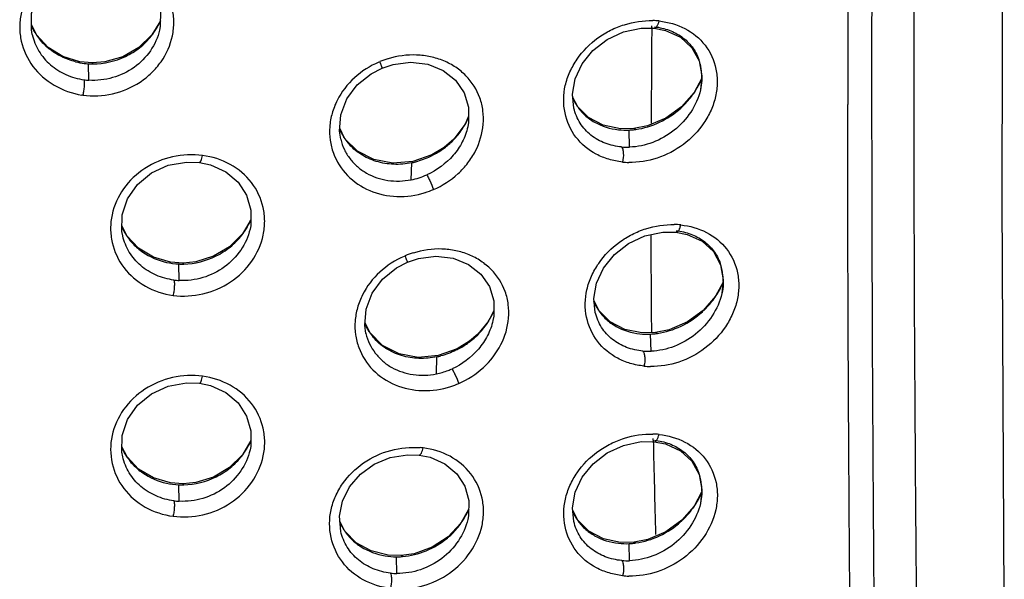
# Model space of a CAD drawing. Header units: millimetres. Extents: x 687 to 1107, y -116 to 478.
# Tile 32 of 49: x 788.17 to 796.64, y 300.25 to 305.07. Entities that reach past the tile are written whole.
import ezdxf

# ---------------------------------------------------------------- set-up
doc = ezdxf.new("R2010")
doc.units = ezdxf.units.MM
doc.header["$LTSCALE"] = 0.1

msp = doc.modelspace()

# ---------------------------------------------------------------- linework, layer by layer
at = {"color": 7, "linetype": 'Continuous'}
for p, q in [((788.3111, 304.9365), (788.2669, 305.0251)), ((793.513, 304.9946), (793.6249, 304.9938)), ((793.6026, 305.0014), (793.6026, 305.0158)), ((788.2732, 304.9405), (788.2734, 304.9397)), ((789.37, 304.9804), (789.3696, 304.9788)), ((793.948, 304.8264), (794.0095, 304.7124)), ((788.7916, 304.6956), (788.6839, 304.7055)), ((788.7614, 304.5467), (788.7575, 304.6885)), ((788.7962, 304.6873), (788.7916, 304.6956)), ((791.2838, 304.6513), (791.3774, 304.6823)), ((794.0095, 304.7124), (794.0331, 304.5833)), ((794.0331, 304.5833), (794.0216, 304.4641)), ((794.0326, 304.5632), (793.9674, 304.4416)), ((792.9659, 304.3192), (792.9223, 304.4033)), ((794.0219, 304.4651), (794.0216, 304.4641)), ((795.2884, 304.2908), (795.2884, 304.3376)), ((792.027, 304.2382), (791.9972, 304.1678)), ((791.9972, 304.1678), (791.9006, 304.0411)), ((792.0201, 304.1472), (792.0198, 304.1456)), ((793.5676, 304.1547), (793.4494, 304.1308)), ((790.9639, 304.044), (790.9188, 304.1346)), ((793.4494, 304.1308), (793.3343, 304.1286)), ((793.4122, 303.9711), (793.4087, 304.1183)), ((793.4656, 304.1236), (793.4494, 304.1308)), ((790.9255, 304.0456), (790.9271, 304.0389)), ((791.9006, 304.0411), (791.8172, 303.9685)), ((791.7115, 303.9042), (791.5475, 303.8468)), ((791.8172, 303.9685), (791.7115, 303.9042)), ((791.8185, 303.9637), (791.8172, 303.9685)), ((791.5329, 303.6902), (791.5381, 303.836)), ((789.0896, 303.2058), (789.0453, 303.2936)), ((789.0521, 303.2075), (789.0516, 303.2098)), ((790.1478, 303.2672), (790.1474, 303.2657)), ((793.6985, 303.2398), (793.8112, 303.2393)), ((794.1335, 303.0725), (794.1944, 302.9588)), ((789.5716, 302.9738), (789.4629, 302.9817)), ((789.5389, 302.8239), (789.5351, 302.966)), ((789.6802, 302.9847), (789.5716, 302.9738)), ((789.578, 302.9656), (789.5716, 302.9738)), ((791.5016, 302.9812), (791.5952, 303.0126)), ((794.1944, 302.9588), (794.2176, 302.8301)), ((794.217, 302.811), (794.1526, 302.6902)), ((794.2176, 302.8301), (794.2061, 302.7114)), ((794.2063, 302.7124), (794.2061, 302.7114)), ((793.1505, 302.5625), (793.1072, 302.6461)), ((792.244, 302.567), (792.1979, 302.4748)), ((791.181, 302.3725), (791.1361, 302.4626)), ((792.2371, 302.4805), (792.2367, 302.4788)), ((791.1427, 302.3737), (791.1444, 302.3667)), ((793.6342, 302.3761), (793.5187, 302.3734)), ((793.5969, 302.2157), (793.5934, 302.3634)), ((793.753, 302.4007), (793.6342, 302.3761)), ((793.6509, 302.369), (793.6342, 302.3761)), ((792.035, 302.3018), (791.9294, 302.2368)), ((792.0366, 302.2972), (792.035, 302.3018)), ((791.9294, 302.2368), (791.7653, 302.1783)), ((791.7501, 302.0212), (791.7554, 302.1674)), ((793.5129, 301.4379), (793.6245, 301.4372)), ((793.6153, 301.4503), (793.615, 301.4651)), ((789.0895, 301.3065), (789.0453, 301.3945)), ((790.1478, 301.3679), (790.1474, 301.3663)), ((789.0521, 301.3083), (789.0516, 301.3106)), ((793.9481, 301.2697), (794.0097, 301.1554)), ((794.0097, 301.1554), (794.0334, 301.0261)), ((789.5715, 301.0745), (789.4629, 301.0824)), ((789.5389, 300.9246), (789.5351, 301.0667)), ((789.6802, 301.0853), (789.5715, 301.0745)), ((789.5779, 301.0663), (789.5715, 301.0745)), ((794.0334, 301.0261), (794.0219, 300.9066)), ((794.0311, 301.0024), (793.9677, 300.884)), ((792.0272, 300.8552), (791.9599, 300.7355)), ((792.9662, 300.7619), (792.9227, 300.846)), ((794.0221, 300.9076), (794.0219, 300.9066)), ((790.9638, 300.6683), (790.9195, 300.7549)), ((792.0207, 300.7706), (792.0205, 300.7694)), ((793.5683, 300.5971), (793.4502, 300.5733)), ((793.4502, 300.5733), (793.3352, 300.5711)), ((793.4127, 300.4136), (793.4092, 300.5608)), ((793.4664, 300.5661), (793.4502, 300.5733)), ((791.4474, 300.4572), (791.3362, 300.4603)), ((791.4113, 300.3035), (791.4076, 300.4473)), ((791.5595, 300.4739), (791.4474, 300.4572)), ((791.4583, 300.4494), (791.4474, 300.4572))]:
    msp.add_line(p, q, dxfattribs=at)
for points in [[(796.6355, 300.0895), (796.618, 303.5202), (796.6261, 307.4202), (796.6248, 311.5686)], [(788.2736, 304.9397), (788.2661, 304.9802), (788.2685, 305.1216), (788.3151, 305.2577), (788.4008, 305.3791), (788.5195, 305.4755), (788.6632, 305.5389), (788.8196, 305.5654), (788.9289, 305.5604)], [(788.9289, 305.5604), (789.0232, 305.5392), (789.1562, 305.4782), (789.2644, 305.3875), (789.3391, 305.2732), (789.3769, 305.1435), (789.3754, 305.008), (789.3696, 304.9788)], [(789.376, 305.0587), (789.3028, 304.9361), (789.1915, 304.8272), (789.0536, 304.7483), (788.8995, 304.7041), (788.7916, 304.6956)], [(792.9325, 304.3077), (792.92, 304.4259), (792.9431, 304.5593), (793.0041, 304.6877), (793.0972, 304.8032), (793.218, 304.8973), (793.3594, 304.9626), (793.513, 304.9946)], [(793.6249, 304.9938), (793.7218, 304.9748), (793.8498, 304.9163), (793.948, 304.8264)], [(788.6839, 304.7055), (788.5373, 304.7511), (788.4096, 304.8298), (788.3111, 304.9365)], [(790.9275, 304.0389), (790.9168, 304.1089), (790.9276, 304.2491), (790.9797, 304.3854), (791.0702, 304.5061), (791.1901, 304.6027), (791.2838, 304.6513)], [(791.3774, 304.6823), (791.5287, 304.7012), (791.6764, 304.6838), (791.8083, 304.6309), (791.9149, 304.5469), (791.9898, 304.439), (792.0273, 304.3156), (792.0267, 304.1834), (792.0201, 304.1472)], [(793.9674, 304.4416), (793.86, 304.3187), (793.7239, 304.2207), (793.5676, 304.1547)], [(793.3343, 304.1286), (793.1857, 304.1596), (793.0601, 304.2251), (792.9659, 304.3192)], [(791.5475, 303.8468), (791.3762, 303.8325), (791.2123, 303.8638), (791.071, 303.9367), (790.9639, 304.044)], [(789.0521, 303.2075), (789.0447, 303.247), (789.0466, 303.3894), (789.0933, 303.5271), (789.1796, 303.6504), (789.299, 303.7492), (789.4438, 303.8148), (789.6016, 303.8433), (789.713, 303.8391)], [(789.713, 303.8391), (789.807, 303.8186), (789.9385, 303.7589), (790.0449, 303.6699), (790.1181, 303.5575), (790.1549, 303.4296), (790.1532, 303.2952), (790.1474, 303.2657)], [(790.1539, 303.3471), (790.0822, 303.2251), (789.9715, 303.114), (789.8341, 303.0322), (789.6802, 302.9847)], [(793.1174, 302.5501), (793.1049, 302.6683), (793.1279, 302.8018), (793.1889, 302.9305), (793.282, 303.0465), (793.4028, 303.1412), (793.5445, 303.2072), (793.6985, 303.2398)], [(793.8112, 303.2393), (793.9084, 303.2204), (794.036, 303.162), (794.1335, 303.0725)], [(789.4629, 302.9817), (789.3158, 303.0246), (789.188, 303.1011), (789.0896, 303.2058)], [(791.1448, 302.3668), (791.1341, 302.4369), (791.1449, 302.5772), (791.197, 302.7137), (791.2875, 302.8349), (791.4076, 302.932), (791.5016, 302.9812)], [(791.5952, 303.0126), (791.7465, 303.0321), (791.8941, 303.0152), (792.0257, 302.963), (792.1321, 302.8795), (792.2068, 302.7722), (792.2443, 302.6493), (792.2438, 302.5175), (792.2371, 302.4805)], [(794.1526, 302.6902), (794.0454, 302.5667), (793.9094, 302.4678), (793.753, 302.4007)], [(793.5187, 302.3734), (793.3699, 302.4038), (793.2444, 302.4689), (793.1505, 302.5625)], [(792.1979, 302.4748), (792.1066, 302.3632), (792.035, 302.3018)], [(791.7653, 302.1783), (791.5936, 302.163), (791.4295, 302.1934), (791.2881, 302.2657), (791.181, 302.3725)], [(789.0521, 301.3083), (789.0446, 301.3484), (789.0467, 301.4906), (789.0934, 301.6282), (789.1798, 301.7515), (789.2992, 301.8501), (789.4439, 301.9156), (789.6016, 301.9441), (789.7129, 301.9399)], [(789.7129, 301.9399), (789.8068, 301.9195), (789.9384, 301.8598), (790.0448, 301.7708), (790.118, 301.6584), (790.1548, 301.5305), (790.1532, 301.3961), (790.1474, 301.3663)], [(790.1539, 301.4478), (790.0822, 301.3257), (789.9715, 301.2146), (789.834, 301.1328), (789.6802, 301.0853)], [(792.9328, 300.7506), (792.9202, 300.8698), (792.9435, 301.0031), (793.0045, 301.1313), (793.0976, 301.2467), (793.2182, 301.3407), (793.3595, 301.4059), (793.5129, 301.4379)], [(793.6245, 301.4372), (793.7216, 301.4182), (793.8498, 301.3597), (793.9481, 301.2697)], [(789.4629, 301.0824), (789.3158, 301.1254), (789.188, 301.2018), (789.0895, 301.3065)], [(790.9275, 300.6651), (790.9158, 300.7962), (790.942, 300.9262), (791.0042, 301.0491), (791.0969, 301.1575), (791.2157, 301.2432), (791.3532, 301.3004), (791.5008, 301.3258), (791.6029, 301.3227)], [(791.6029, 301.3227), (791.6966, 301.3034), (791.8242, 301.2466), (791.9254, 301.1616), (791.9941, 301.0541), (792.0284, 300.9308), (792.0264, 300.7998), (792.0205, 300.7694)], [(793.9677, 300.884), (793.8604, 300.7611), (793.7245, 300.6632), (793.5683, 300.5971)], [(793.3352, 300.5711), (793.1864, 300.602), (793.0606, 300.6676), (792.9662, 300.7619)], [(791.3362, 300.4603), (791.1882, 300.4973), (791.0609, 300.5685), (790.9638, 300.6683)], [(791.9599, 300.7355), (791.8507, 300.6189), (791.7141, 300.5298), (791.5595, 300.4739)]]:
    msp.add_lwpolyline(points, dxfattribs=at)
for centre, radius, start, end in [((3417.5485, 301.5837), 2622.2615, 179.7914793, 179.9398277), ((788.743, 305.2263), 0.5218, 203.84212, 205.06593), ((788.7447, 305.2272), 0.5237, 205.06878, 209.86698), ((788.8209, 305.3047), 0.6086, 325.08668, 329.30847), ((788.8303, 305.2992), 0.5978, 329.30992, 332.96613), ((788.841, 305.2937), 0.5857, 332.96589, 336.67892), ((1122.6687, 302.7146), 329.0741, 179.601835, 179.745422), ((793.5941, 304.376), 0.6845, 84.02579, 88.47157), ((788.7455, 305.2276), 0.5246, 209.86619, 211.08793), ((788.7453, 305.2275), 0.5244, 211.08827, 217.13103), ((788.7468, 305.2292), 0.5266, 217.18263, 228.42195), ((788.8162, 305.3079), 0.6143, 321.53849, 322.98523), ((788.8165, 305.3077), 0.614, 322.98504, 325.09153), ((788.7619, 305.246), 0.5492, 228.40762, 231.43339), ((788.7947, 305.3008), 0.6135, 256.06699, 263.05894), ((788.7944, 305.298), 0.6106, 263.06239, 266.53795), ((788.7956, 305.3007), 0.6134, 266.4368, 267.63088), ((788.7955, 305.2985), 0.6111, 267.6301, 270.04672), ((791.5293, 304.045), 0.7112, 111.86209, 112.61015), ((791.5605, 303.9957), 0.7705, 107.09652, 112.6676), ((793.5938, 304.5774), 0.4392, 17.48152, 19.57581), ((793.579, 304.573), 0.4547, 6.4501, 17.45926), ((793.5693, 304.5716), 0.4645, 359.83356, 6.48359), ((788.797, 305.1171), 0.5714, 262.17628, 266.43477), ((793.3732, 304.8417), 0.718, 328.97369, 330.05318), ((793.379, 304.8384), 0.7114, 330.04943, 333.3073), ((793.3979, 304.829), 0.6902, 333.30137, 336.27711), ((788.8055, 305.1049), 0.6919, 261.24363, 261.93802), ((793.3472, 304.5844), 0.4661, 203.57375, 207.82726), ((793.3657, 304.8472), 0.7273, 314.25947, 324.04782), ((793.3691, 304.8442), 0.7229, 324.07701, 328.97043), ((793.3405, 304.5808), 0.4586, 207.82193, 213.53161), ((793.354, 304.8589), 0.7439, 312.12117, 314.27067), ((791.456, 304.4771), 0.6244, 334.21886, 336.63824), ((791.4312, 304.4901), 0.6523, 327.44122, 329.94606), ((791.4377, 304.4864), 0.6449, 329.94709, 331.78946), ((791.4453, 304.4823), 0.6363, 331.78795, 334.21955), ((791.365, 304.3233), 0.4905, 204.13259, 212.30627), ((791.3666, 304.3243), 0.4923, 212.30458, 213.09968), ((791.4185, 304.4988), 0.6678, 316.97039, 327.40415), ((793.3798, 304.7086), 0.5909, 263.78966, 272.80419), ((793.3781, 304.7505), 0.6329, 272.76824, 274.47108), ((793.3768, 304.7667), 0.6492, 274.47844, 277.84085), ((791.3679, 304.3252), 0.494, 213.105, 220.16127), ((791.4031, 304.5131), 0.6888, 307.09425, 315.05011), ((791.4066, 304.5095), 0.6838, 315.05073, 316.98676), ((793.392, 304.5306), 0.5599, 265.05625, 272.07374), ((791.3867, 304.5368), 0.7176, 299.53373, 307.00178), ((791.4022, 304.497), 0.6745, 281.62496, 284.38997), ((793.4202, 304.5078), 0.6681, 264.024, 268.64315), ((791.4258, 304.3025), 0.7562, 287.59167, 293.2996), ((789.5947, 303.5924), 0.6122, 329.40218, 333.25955), ((789.6075, 303.586), 0.598, 333.26064, 336.7785), ((793.7821, 302.6223), 0.6837, 84.12526, 88.79588), ((789.5198, 303.4958), 0.5204, 203.88288, 205.40397), ((789.5188, 303.4953), 0.5193, 205.40066, 211.4542), ((789.5787, 303.6024), 0.6312, 321.94957, 323.59035), ((789.5794, 303.6019), 0.6303, 323.59007, 325.71119), ((789.5842, 303.5986), 0.6244, 325.70699, 329.40319), ((875.8968, 303.2133), 82.3011, 179.99483, 180.577879), ((791.7822, 302.3243), 0.7731, 107.41071, 112.85416), ((789.5613, 303.5734), 0.6079, 257.37946, 267.5225), ((789.5627, 303.5792), 0.6137, 267.41532, 268.73623), ((789.5627, 303.5783), 0.6128, 268.73585, 271.40658), ((791.7505, 302.3735), 0.7136, 112.0197, 112.82811), ((793.7792, 302.8252), 0.4382, 17.36024, 19.39369), ((793.7641, 302.8207), 0.454, 6.34005, 17.33686), ((793.7532, 302.8191), 0.465, 359.77328, 6.37693), ((789.5654, 303.393), 0.5696, 262.68631, 267.33621), ((793.5789, 303.0783), 0.694, 333.46691, 336.41124), ((793.5487, 303.0942), 0.7282, 324.25398, 329.13983), ((793.5531, 303.0915), 0.7231, 329.14357, 330.05812), ((793.5592, 303.088), 0.716, 330.05367, 333.47212), ((793.5241, 302.8229), 0.4571, 202.81633, 212.68207), ((793.5447, 303.0975), 0.7333, 314.51706, 324.22548), ((791.6541, 302.8196), 0.6452, 329.97182, 334.34689), ((791.6686, 302.8126), 0.6291, 334.35423, 336.62462), ((793.512, 302.8157), 0.443, 212.7394, 213.35747), ((793.5331, 303.1091), 0.7498, 312.35642, 314.52844), ((791.5793, 302.6504), 0.4874, 204.18184, 212.39791), ((791.5806, 302.6512), 0.4889, 212.397, 213.21647), ((791.5818, 302.6521), 0.4904, 213.22132, 220.27417), ((793.5617, 302.9529), 0.5904, 264.10351, 273.08166), ((793.5597, 302.9969), 0.6344, 273.04386, 274.76213), ((793.5582, 303.0134), 0.651, 274.76967, 278.16107), ((791.5988, 302.872), 0.7225, 299.88149, 307.29552), ((793.5742, 302.7746), 0.5592, 265.1906, 272.32421), ((791.6154, 302.8302), 0.6771, 281.92797, 284.82592), ((793.6032, 302.7511), 0.6669, 264.13742, 268.99355), ((791.6402, 302.635), 0.7591, 287.93073, 293.50548), ((789.6074, 301.6866), 0.598, 333.25863, 336.78271), ((793.5963, 300.8236), 0.6795, 84.17503, 88.60707), ((926.9434, 304.4674), 133.3622, 181.296353, 181.644741), ((789.5199, 301.5966), 0.5205, 203.86701, 205.40155), ((789.5189, 301.5961), 0.5194, 205.39824, 211.45002), ((789.5794, 301.7025), 0.6303, 323.5895, 325.71271), ((789.5842, 301.6992), 0.6244, 325.70852, 329.40604), ((789.5947, 301.6931), 0.6122, 329.40505, 333.25758), ((791.5535, 300.6988), 0.6905, 83.20693, 85.27865), ((789.5787, 301.703), 0.6311, 321.94429, 323.58978), ((793.593, 301.0201), 0.4403, 17.51899, 19.52228), ((793.5783, 301.0157), 0.4556, 6.44559, 17.49653), ((789.5614, 301.6741), 0.608, 257.37121, 267.51582), ((789.5628, 301.6799), 0.6137, 267.40876, 268.72899), ((789.5628, 301.6789), 0.6128, 268.7286, 271.39799), ((793.5687, 301.0143), 0.4653, 359.88083, 6.47927), ((789.5655, 301.4937), 0.5696, 262.6848, 267.33056), ((793.3735, 301.2839), 0.7179, 329.02361, 330.07682), ((793.3792, 301.2806), 0.7113, 330.07295, 333.38023), ((793.3981, 301.2712), 0.6902, 333.37463, 336.32884), ((791.4328, 301.1138), 0.6504, 332.03328, 335.20648), ((791.4509, 301.1054), 0.6305, 335.21248, 337.15185), ((793.3482, 301.0275), 0.4668, 203.57932, 207.86415), ((793.3659, 301.2893), 0.7272, 314.29934, 324.07403), ((793.3694, 301.2864), 0.7227, 324.10305, 329.02031), ((791.416, 301.1229), 0.6695, 322.41102, 327.5068), ((791.4175, 301.122), 0.6678, 327.5065, 330.04996), ((791.4207, 301.1201), 0.6641, 330.05013, 332.04153), ((793.3415, 301.0239), 0.4593, 207.85913, 213.49606), ((793.3545, 301.3008), 0.7434, 312.13978, 314.31045), ((791.3698, 300.9474), 0.4942, 203.96754, 206.60974), ((791.3667, 300.9458), 0.4908, 206.60419, 212.33872), ((791.4161, 301.1234), 0.6698, 311.82933, 322.37447), ((791.4047, 301.1359), 0.6867, 309.82657, 311.83997), ((793.3805, 301.1507), 0.5906, 263.79109, 272.79115), ((793.3788, 301.1925), 0.6324, 272.7558, 274.46852), ((793.3775, 301.2088), 0.6488, 274.47593, 277.85794), ((791.408, 301.045), 0.5977, 260.42935, 269.96193), ((791.4096, 301.0629), 0.6155, 269.81181, 271.37126), ((791.4096, 301.0662), 0.6187, 271.37254, 274.5124), ((793.3925, 300.9729), 0.5596, 265.08756, 272.0649), ((791.416, 300.868), 0.5644, 263.78686, 269.52688), ((793.4214, 300.9494), 0.6679, 264.08967, 268.663)]:
    msp.add_arc(centre, radius, start, end, dxfattribs=at)
for points, knots in [([(795.8726, 311.3887), (795.8693, 310.1704), (795.8606, 307.7341), (795.8519, 304.0791), (795.871, 300.4258), (795.9003, 297.9902), (795.8799, 296.7737)], [0, 0, 0, 0, 0.250073, 0.500104, 0.750245, 1, 1, 1, 1]), ([(795.5311, 298.0239), (795.5304, 298.2424), (795.5273, 298.6792), (795.5202, 299.5521), (795.5119, 300.6424), (795.5034, 301.9504), (795.4963, 303.694), (795.4973, 305.874), (795.5024, 307.618), (795.5051, 308.4902)], [0, 0, 0, 0, 0.062637, 0.1252, 0.250218, 0.375166, 0.5001, 0.750009, 1, 1, 1, 1]), ([(788.9514, 305.6205), (788.8666, 305.6328), (788.6914, 305.6252), (788.4511, 305.5271), (788.2646, 305.3525), (788.1782, 305.161), (788.1619, 305.0006), (788.1803, 304.8417), (788.2672, 304.6534), (788.4576, 304.4893), (788.6178, 304.4332), (788.7007, 304.4196)], [0, 0, 0, 0, 0.129846, 0.259458, 0.385836, 0.508108, 0.568468, 0.62858, 0.749028, 0.872636, 1, 1, 1, 1]), ([(788.709, 304.4184), (788.7939, 304.4074), (788.9687, 304.4165), (789.17, 304.5006), (789.3029, 304.6077), (789.4109, 304.7338), (789.4796, 304.887), (789.4963, 305.0477), (789.4783, 305.2057), (789.3915, 305.392), (789.2019, 305.5538), (789.0421, 305.6074), (788.9594, 305.6193)], [0, 0, 0, 0, 0.129956, 0.259811, 0.324171, 0.387643, 0.510853, 0.571367, 0.631317, 0.750743, 0.873157, 1, 1, 1, 1]), ([(793.3506, 303.8434), (793.3111, 303.848), (793.2332, 303.8631), (793.0887, 303.9209), (792.9365, 304.0472), (792.839, 304.2648), (792.8427, 304.4671), (792.8959, 304.6206), (792.9788, 304.7677), (793.1011, 304.8914), (793.2475, 304.9796), (793.4034, 305.0433), (793.5299, 305.0615), (793.6124, 305.0602)], [0, 0, 0, 0, 0.061646, 0.122132, 0.239922, 0.357656, 0.479552, 0.543164, 0.608104, 0.739981, 0.806378, 0.872203, 1, 1, 1, 1]), ([(793.6654, 305.0567), (793.7424, 305.0476), (793.8933, 305.007), (794.0757, 304.8589), (794.1557, 304.6802), (794.1704, 304.5259), (794.1557, 304.4055), (794.1158, 304.2878), (794.0335, 304.1397), (793.8832, 303.9836), (793.6558, 303.8647), (793.4868, 303.8384), (793.4043, 303.84)], [0, 0, 0, 0, 0.120812, 0.237086, 0.353869, 0.41452, 0.476979, 0.541214, 0.606803, 0.739556, 0.87164, 1, 1, 1, 1]), ([(793.6249, 304.9938), (793.6261, 304.9937), (793.6318, 304.9939), (793.6369, 304.9973), (793.64, 305.0004)], [0, 0, 0, 0, 0.218107, 1, 1, 1, 1]), ([(793.6278, 305.0065), (793.6702, 305.0017), (793.7529, 304.9825), (793.8649, 304.9243), (793.9548, 304.8372), (793.9938, 304.7634), (794.0076, 304.7246)], [0, 0, 0, 0, 0.256894, 0.506037, 0.751822, 1, 1, 1, 1]), ([(793.64, 305.0004), (793.6416, 305.0018), (793.6481, 305.0093), (793.6528, 305.0182), (793.656, 305.0253)], [0, 0, 0, 0, 0.21541, 1, 1, 1, 1]), ([(793.656, 305.0253), (793.657, 305.0277), (793.661, 305.0377), (793.6641, 305.0481), (793.666, 305.056)], [0, 0, 0, 0, 0.243431, 1, 1, 1, 1]), ([(788.2736, 304.9397), (788.285, 304.8902), (788.3238, 304.7931), (788.426, 304.673), (788.562, 304.588), (788.666, 304.5583), (788.7194, 304.551)], [0, 0, 0, 0, 0.243175, 0.490291, 0.742322, 1, 1, 1, 1]), ([(789.3695, 304.9788), (789.355, 304.9155), (789.2988, 304.7922), (789.1557, 304.6468), (788.9682, 304.5583), (788.8296, 304.5425), (788.7614, 304.5468)], [0, 0, 0, 0, 0.241931, 0.491325, 0.745518, 1, 1, 1, 1]), ([(788.7962, 304.6873), (788.8915, 304.6874), (789.0368, 304.7213), (789.1999, 304.8212), (789.268, 304.8889), (789.2973, 304.9258)], [0, 0, 0, 0, 0.50112, 0.752211, 1, 1, 1, 1]), ([(788.647, 304.7054), (788.6262, 304.7105), (788.5451, 304.7353), (788.469, 304.7771), (788.4195, 304.8166)], [0, 0, 0, 0, 0.253222, 1, 1, 1, 1]), ([(791.726, 303.6062), (791.8027, 303.6398), (791.9102, 303.7098), (792.0237, 303.8323), (792.1108, 303.9697), (792.158, 304.1265), (792.1552, 304.2835), (792.1195, 304.4319), (792.0358, 304.5641), (791.9183, 304.6616), (791.8147, 304.7168), (791.7005, 304.7519), (791.5387, 304.7727), (791.4135, 304.7555), (791.3348, 304.7306)], [0, 0, 0, 0, 0.131469, 0.196801, 0.261246, 0.385839, 0.446496, 0.506141, 0.623878, 0.683745, 0.744638, 0.806845, 0.870322, 1, 1, 1, 1]), ([(791.2559, 304.7016), (791.179, 304.6696), (791.0367, 304.5795), (790.9088, 304.4139), (790.85, 304.2637), (790.8291, 304.1475), (790.8322, 304.031), (790.8696, 303.8825), (790.9747, 303.7158), (791.1737, 303.5832), (791.4128, 303.5334), (791.5768, 303.5558), (791.6555, 303.5799)], [0, 0, 0, 0, 0.131123, 0.259365, 0.322065, 0.383615, 0.444191, 0.504096, 0.623228, 0.74481, 0.87051, 1, 1, 1, 1]), ([(791.2838, 304.6513), (791.2842, 304.6514), (791.2835, 304.6534), (791.2831, 304.6559), (791.2812, 304.6611), (791.279, 304.6676), (791.2759, 304.6757), (791.2711, 304.6884), (791.2672, 304.6983), (791.2645, 304.7051)], [0, 0, 0, 0, 0.019802, 0.074718, 0.166046, 0.290654, 0.442662, 0.616042, 1, 1, 1, 1]), ([(794.0337, 304.5702), (794.0337, 304.5615), (794.0326, 304.5262), (794.0276, 304.4911), (794.0218, 304.4651)], [0, 0, 0, 0, 0.246807, 1, 1, 1, 1]), ([(788.7192, 304.551), (788.7209, 304.5447), (788.7216, 304.5266), (788.7203, 304.495), (788.7159, 304.4572), (788.7115, 304.4309), (788.709, 304.4184)], [0, 0, 0, 0, 0.146457, 0.401393, 0.712635, 1, 1, 1, 1]), ([(794.0215, 304.4641), (794.0063, 304.3964), (793.9465, 304.2655), (793.8024, 304.1078), (793.6179, 304.0027), (793.48, 303.9735), (793.4122, 303.9711)], [0, 0, 0, 0, 0.249127, 0.504073, 0.756221, 1, 1, 1, 1]), ([(792.9583, 304.3275), (792.9776, 304.2984), (793.0234, 304.2442), (793.139, 304.1611), (793.2447, 304.1291), (793.3157, 304.1213)], [0, 0, 0, 0, 0.247258, 0.495082, 1, 1, 1, 1]), ([(793.3435, 303.9728), (793.2955, 303.9771), (793.2014, 303.9982), (793.0758, 304.0679), (792.9797, 304.1738), (792.9436, 304.262), (792.9325, 304.3077)], [0, 0, 0, 0, 0.255658, 0.504595, 0.750692, 1, 1, 1, 1]), ([(793.4656, 304.1236), (793.5359, 304.1332), (793.6763, 304.1766), (793.7985, 304.2579), (793.8529, 304.3072)], [0, 0, 0, 0, 0.491595, 1, 1, 1, 1]), ([(795.1966, 294.5819), (795.2475, 294.9881), (795.2881, 295.5998), (795.3107, 296.4139), (795.3196, 297.0213), (795.3235, 297.6282), (795.3214, 298.2347), (795.3164, 298.8408), (795.3101, 299.6486), (795.3024, 300.658), (795.2922, 302.2727), (795.2887, 303.4836), (795.2884, 304.2908)], [0, 0, 0, 0, 0.126435, 0.189059, 0.251577, 0.314058, 0.376495, 0.4389, 0.501284, 0.626007, 0.750681, 1, 1, 1, 1]), ([(792.0198, 304.1456), (792.0099, 304.1012), (791.9778, 304.0134), (791.8723, 303.8582), (791.7539, 303.7712), (791.6678, 303.733)], [0, 0, 0, 0, 0.244207, 0.494595, 1, 1, 1, 1]), ([(790.9275, 304.0389), (790.9347, 304.0088), (790.9555, 303.9497), (791.0049, 303.8699), (791.0693, 303.8011), (791.1736, 303.7263), (791.3326, 303.6734), (791.4671, 303.6778), (791.5328, 303.6906)], [0, 0, 0, 0, 0.12097, 0.241786, 0.363163, 0.486196, 0.739, 1, 1, 1, 1]), ([(791.5381, 303.836), (791.4874, 303.8256), (791.3841, 303.8171), (791.2329, 303.8421), (791.0961, 303.9039), (791.0216, 303.9697), (790.9904, 304.0066)], [0, 0, 0, 0, 0.259022, 0.511845, 0.758345, 1, 1, 1, 1]), ([(793.3435, 303.9728), (793.3482, 303.9672), (793.3551, 303.9494), (793.3609, 303.9056), (793.3575, 303.868), (793.3516, 303.8429)], [0, 0, 0, 0, 0.165052, 0.41822, 1, 1, 1, 1]), ([(789.7385, 303.8994), (789.6536, 303.9117), (789.4773, 303.903), (789.2359, 303.8024), (789.048, 303.6256), (788.9603, 303.4323), (788.9435, 303.2704), (788.9619, 303.111), (789.0493, 302.9228), (789.2414, 302.7606), (789.4025, 302.7075), (789.4856, 302.6956)], [0, 0, 0, 0, 0.129551, 0.259671, 0.386984, 0.510048, 0.570579, 0.630674, 0.750581, 0.87333, 1, 1, 1, 1]), ([(789.4856, 302.6956), (789.5708, 302.685), (789.7465, 302.6955), (789.9873, 302.7984), (790.173, 302.9783), (790.2604, 303.1724), (790.2777, 303.3344), (790.2598, 303.4928), (790.1727, 303.6789), (789.9818, 303.8387), (789.8213, 303.8893), (789.7385, 303.8995)], [0, 0, 0, 0, 0.129832, 0.260225, 0.388462, 0.512554, 0.573303, 0.633288, 0.752236, 0.873806, 1, 1, 1, 1]), ([(789.713, 303.8391), (789.7154, 303.8388), (789.7218, 303.8451), (789.727, 303.8577), (789.7335, 303.877), (789.7369, 303.8916), (789.7385, 303.8994)], [0, 0, 0, 0, 0.108992, 0.329036, 0.642293, 1, 1, 1, 1]), ([(791.7404, 303.9125), (791.727, 303.9048), (791.6726, 303.8763), (791.6144, 303.8548), (791.5699, 303.8433)], [0, 0, 0, 0, 0.251623, 1, 1, 1, 1]), ([(791.6678, 303.733), (791.6713, 303.7276), (791.6797, 303.711), (791.6997, 303.6691), (791.7155, 303.6322), (791.726, 303.6062)], [0, 0, 0, 0, 0.139234, 0.397842, 1, 1, 1, 1]), ([(793.5351, 302.0877), (793.4957, 302.0923), (793.4181, 302.1071), (793.2739, 302.1645), (793.1219, 302.2904), (793.0247, 302.5078), (793.0284, 302.71), (793.0817, 302.8637), (793.1645, 303.011), (793.2865, 303.1349), (793.4327, 303.2237), (793.588, 303.2879), (793.7142, 303.3067), (793.7965, 303.3059)], [0, 0, 0, 0, 0.061509, 0.121857, 0.239424, 0.357112, 0.479176, 0.542927, 0.608006, 0.740095, 0.806531, 0.872347, 1, 1, 1, 1]), ([(793.8521, 303.3024), (793.9289, 303.2934), (794.0792, 303.2533), (794.2613, 303.1058), (794.3411, 302.9274), (794.3557, 302.7732), (794.3409, 302.6527), (794.301, 302.5349), (794.2188, 302.3866), (794.069, 302.2302), (793.8423, 302.1105), (793.6738, 302.0833), (793.5915, 302.0843)], [0, 0, 0, 0, 0.120495, 0.236511, 0.353246, 0.413974, 0.476556, 0.540944, 0.606679, 0.739637, 0.871753, 1, 1, 1, 1]), ([(789.0759, 303.2243), (789.0946, 303.1937), (789.1389, 303.1359), (789.2513, 303.0412), (789.3561, 302.9966), (789.4283, 302.9803)], [0, 0, 0, 0, 0.245229, 0.493685, 1, 1, 1, 1]), ([(790.1473, 303.2657), (790.1181, 303.138), (789.9511, 302.8981), (789.6738, 302.8176), (789.5389, 302.824)], [0, 0, 0, 0, 0.492401, 1, 1, 1, 1]), ([(789.578, 302.9656), (789.6731, 302.968), (789.8173, 303.005), (789.9789, 303.1075), (790.0465, 303.1761), (790.0757, 303.2134)], [0, 0, 0, 0, 0.499601, 0.751148, 1, 1, 1, 1]), ([(793.8112, 303.2393), (793.8124, 303.2392), (793.8182, 303.2394), (793.8234, 303.2428), (793.8266, 303.2459)], [0, 0, 0, 0, 0.219301, 1, 1, 1, 1]), ([(793.8141, 303.2521), (793.8563, 303.2474), (793.9388, 303.2284), (794.0505, 303.1704), (794.1402, 303.0834), (794.1789, 303.0095), (794.1926, 302.9707)], [0, 0, 0, 0, 0.256648, 0.505566, 0.751359, 1, 1, 1, 1]), ([(793.8266, 303.2459), (793.8282, 303.2473), (793.8348, 303.2548), (793.8397, 303.2638), (793.8428, 303.2709)], [0, 0, 0, 0, 0.216027, 1, 1, 1, 1]), ([(789.4927, 302.828), (789.4401, 302.8348), (789.3374, 302.8631), (789.203, 302.9457), (789.1019, 303.0634), (789.0635, 303.1587), (789.0521, 303.2075)], [0, 0, 0, 0, 0.257955, 0.509998, 0.756508, 1, 1, 1, 1]), ([(791.9438, 301.9379), (792.0207, 301.9714), (792.1633, 302.064), (792.3169, 302.2622), (792.376, 302.46), (792.3731, 302.6174), (792.3372, 302.7658), (792.2531, 302.8977), (792.1353, 302.9947), (792.0317, 303.0494), (791.9174, 303.0837), (791.7555, 303.1037), (791.6305, 303.0857), (791.5519, 303.0603)], [0, 0, 0, 0, 0.131678, 0.261276, 0.386181, 0.44693, 0.506606, 0.624239, 0.684006, 0.744793, 0.806907, 0.870318, 1, 1, 1, 1]), ([(791.4737, 303.0312), (791.3968, 302.9988), (791.2545, 302.908), (791.1267, 302.7416), (791.0681, 302.591), (791.0472, 302.4744), (791.0506, 302.3578), (791.0883, 302.2093), (791.1938, 302.0429), (791.3933, 301.9115), (791.6326, 301.8629), (791.7965, 301.8868), (791.8748, 301.9118)], [0, 0, 0, 0, 0.131287, 0.259796, 0.32262, 0.384261, 0.444882, 0.504778, 0.623752, 0.745086, 0.870579, 1, 1, 1, 1]), ([(791.5016, 302.9812), (791.502, 302.9813), (791.5016, 302.9833), (791.5011, 302.986), (791.4994, 302.9911), (791.4962, 303.0008), (791.4906, 303.0157), (791.4857, 303.0283), (791.483, 303.035)], [0, 0, 0, 0, 0.020864, 0.076037, 0.167343, 0.291755, 0.616538, 1, 1, 1, 1]), ([(789.4927, 302.828), (789.495, 302.8218), (789.4967, 302.8036), (789.4964, 302.7721), (789.4926, 302.7343), (789.4882, 302.7081), (789.4856, 302.6956)], [0, 0, 0, 0, 0.148598, 0.403185, 0.713148, 1, 1, 1, 1]), ([(794.2182, 302.8173), (794.2182, 302.8086), (794.2171, 302.7734), (794.212, 302.7383), (794.2062, 302.7124)], [0, 0, 0, 0, 0.246752, 1, 1, 1, 1]), ([(794.206, 302.7114), (794.1907, 302.6435), (794.1308, 302.5122), (793.9866, 302.354), (793.8023, 302.2483), (793.6646, 302.2185), (793.5968, 302.2158)], [0, 0, 0, 0, 0.249617, 0.5048, 0.756761, 1, 1, 1, 1]), ([(793.5271, 302.2173), (793.4793, 302.2214), (793.3856, 302.2422), (793.2605, 302.3113), (793.1645, 302.4166), (793.1285, 302.5046), (793.1174, 302.5501)], [0, 0, 0, 0, 0.255426, 0.504169, 0.750289, 1, 1, 1, 1]), ([(793.142, 302.5721), (793.1613, 302.5428), (793.2072, 302.4884), (793.3233, 302.4048), (793.4295, 302.3733), (793.5008, 302.3659)], [0, 0, 0, 0, 0.247549, 0.495307, 1, 1, 1, 1]), ([(793.6509, 302.369), (793.7213, 302.3791), (793.8618, 302.4233), (793.9838, 302.5054), (794.0382, 302.555)], [0, 0, 0, 0, 0.491196, 1, 1, 1, 1]), ([(792.2367, 302.4788), (792.2268, 302.4343), (792.1946, 302.3463), (792.0891, 302.1906), (791.9707, 302.1031), (791.8846, 302.0645)], [0, 0, 0, 0, 0.244362, 0.494895, 1, 1, 1, 1]), ([(792.0366, 302.2972), (792.0544, 302.3108), (792.1225, 302.3682), (792.1794, 302.439), (792.2127, 302.4967)], [0, 0, 0, 0, 0.25163, 1, 1, 1, 1]), ([(791.1444, 302.3668), (791.1591, 302.3065), (791.2014, 302.2195), (791.2872, 302.1281), (791.3922, 302.0547), (791.5507, 302.0034), (791.6846, 302.0081), (791.7501, 302.0212)], [0, 0, 0, 0, 0.242309, 0.364359, 0.48764, 0.739318, 1, 1, 1, 1]), ([(791.7554, 302.1674), (791.7047, 302.1567), (791.6016, 302.1476), (791.4504, 302.1718), (791.3135, 302.2328), (791.2388, 302.2982), (791.2076, 302.3351)], [0, 0, 0, 0, 0.259225, 0.512028, 0.758399, 1, 1, 1, 1]), ([(791.9588, 302.2456), (791.9454, 302.2379), (791.8911, 302.209), (791.8331, 302.187), (791.7887, 302.1753)], [0, 0, 0, 0, 0.251748, 1, 1, 1, 1]), ([(793.5271, 302.2173), (793.5319, 302.2117), (793.539, 302.1939), (793.5452, 302.15), (793.5418, 302.1123), (793.5359, 302.0873)], [0, 0, 0, 0, 0.166061, 0.419401, 1, 1, 1, 1]), ([(791.7501, 302.0212), (791.7846, 302.0282), (791.8301, 302.0415), (791.8736, 302.0596), (791.8844, 302.0644)], [0, 0, 0, 0, 0.748522, 1, 1, 1, 1]), ([(791.8846, 302.0645), (791.8883, 302.0592), (791.897, 302.0427), (791.9174, 302.0008), (791.9334, 301.9639), (791.9438, 301.9379)], [0, 0, 0, 0, 0.139476, 0.398283, 1, 1, 1, 1]), ([(789.7384, 302.0003), (789.6534, 302.012), (789.4772, 302.0028), (789.2358, 301.9024), (789.0481, 301.7252), (788.9435, 301.4955), (788.9444, 301.2473), (789.0492, 301.0226), (789.2406, 300.8595), (789.4024, 300.807), (789.4857, 300.7963)], [0, 0, 0, 0, 0.129678, 0.25987, 0.387258, 0.510401, 0.630403, 0.750392, 0.873232, 1, 1, 1, 1]), ([(789.4857, 300.7963), (789.5706, 300.7844), (789.7469, 300.794), (789.9876, 300.8974), (790.1735, 301.0775), (790.2607, 301.2718), (790.2779, 301.434), (790.2599, 301.5925), (790.1728, 301.7788), (789.9816, 301.9386), (789.8212, 301.9896), (789.7384, 302.0003)], [0, 0, 0, 0, 0.129741, 0.260159, 0.388399, 0.512494, 0.57325, 0.633247, 0.75222, 0.873802, 1, 1, 1, 1]), ([(789.7129, 301.9399), (789.7153, 301.9396), (789.7217, 301.9459), (789.7269, 301.9585), (789.7334, 301.9778), (789.7368, 301.9924), (789.7384, 302.0003)], [0, 0, 0, 0, 0.108927, 0.329014, 0.642283, 1, 1, 1, 1]), ([(793.3526, 300.285), (793.313, 300.2897), (793.2351, 300.3046), (793.0903, 300.3624), (792.9378, 300.4887), (792.8401, 300.7065), (792.8435, 300.9089), (792.8965, 301.0627), (792.9791, 301.21), (793.1012, 301.3339), (793.2476, 301.4224), (793.4035, 301.4863), (793.5301, 301.5046), (793.6126, 301.5033)], [0, 0, 0, 0, 0.061665, 0.122176, 0.240022, 0.357805, 0.479716, 0.543318, 0.608238, 0.740062, 0.806433, 0.872236, 1, 1, 1, 1]), ([(793.665, 301.4999), (793.7422, 301.4909), (793.8932, 301.4504), (794.076, 301.3022), (794.1564, 301.1234), (794.1714, 300.9689), (794.1517, 300.8066), (794.0635, 300.6118), (793.885, 300.4259), (793.6574, 300.3066), (793.4883, 300.2802), (793.4058, 300.2817)], [0, 0, 0, 0, 0.120891, 0.237283, 0.354201, 0.41491, 0.477412, 0.606729, 0.73949, 0.871591, 1, 1, 1, 1]), ([(793.6245, 301.4372), (793.6257, 301.4371), (793.6314, 301.4373), (793.6364, 301.4407), (793.6396, 301.4438)], [0, 0, 0, 0, 0.217957, 1, 1, 1, 1]), ([(793.6274, 301.4499), (793.6698, 301.4451), (793.7527, 301.426), (793.865, 301.3676), (793.9552, 301.2802), (793.9942, 301.2062), (794.008, 301.1673)], [0, 0, 0, 0, 0.256806, 0.505919, 0.751739, 1, 1, 1, 1]), ([(793.6396, 301.4438), (793.6411, 301.4453), (793.6476, 301.4527), (793.6524, 301.4617), (793.6555, 301.4688)], [0, 0, 0, 0, 0.215286, 1, 1, 1, 1]), ([(793.6555, 301.4688), (793.6565, 301.4712), (793.6605, 301.4813), (793.6635, 301.4916), (793.6654, 301.4996)], [0, 0, 0, 0, 0.243477, 1, 1, 1, 1]), ([(790.1473, 301.3663), (790.118, 301.2387), (789.9511, 300.9988), (789.6738, 300.9183), (789.5389, 300.9247)], [0, 0, 0, 0, 0.492405, 1, 1, 1, 1]), ([(791.3547, 300.1753), (791.2739, 300.1858), (791.1162, 300.233), (790.9285, 300.391), (790.827, 300.6119), (790.8279, 300.816), (790.8798, 300.9697), (790.9621, 301.1161), (791.1173, 301.268), (791.353, 301.3765), (791.5262, 301.393), (791.6103, 301.3869)], [0, 0, 0, 0, 0.124534, 0.245035, 0.363833, 0.484499, 0.546819, 0.610357, 0.739878, 0.871002, 1, 1, 1, 1]), ([(791.3801, 300.1728), (791.4641, 300.1654), (791.6376, 300.1833), (791.8723, 300.2948), (792.0547, 300.4778), (792.1419, 300.6724), (792.1603, 300.8343), (792.1436, 300.9908), (792.0596, 301.1734), (791.8721, 301.3272), (791.7161, 301.3742), (791.6359, 301.3838)], [0, 0, 0, 0, 0.12926, 0.26064, 0.39104, 0.517392, 0.578838, 0.639032, 0.756912, 0.876096, 1, 1, 1, 1]), ([(791.6029, 301.3227), (791.6061, 301.3223), (791.6145, 301.3274), (791.6262, 301.3484), (791.6325, 301.3687), (791.6359, 301.3838)], [0, 0, 0, 0, 0.133551, 0.356998, 1, 1, 1, 1]), ([(789.4927, 300.9287), (789.4401, 300.9355), (789.3374, 300.9638), (789.203, 301.0464), (789.1019, 301.1642), (789.0635, 301.2595), (789.0521, 301.3083)], [0, 0, 0, 0, 0.257951, 0.509996, 0.756508, 1, 1, 1, 1]), ([(789.0758, 301.3251), (789.0945, 301.2945), (789.1389, 301.2367), (789.2513, 301.1419), (789.3561, 301.0973), (789.4283, 301.0811)], [0, 0, 0, 0, 0.24523, 0.493687, 1, 1, 1, 1]), ([(789.5779, 301.0663), (789.673, 301.0687), (789.8172, 301.1056), (789.9788, 301.2081), (790.0464, 301.2767), (790.0756, 301.314)], [0, 0, 0, 0, 0.499607, 0.75115, 1, 1, 1, 1]), ([(794.034, 301.0134), (794.034, 301.0046), (794.0329, 300.9691), (794.0279, 300.9337), (794.022, 300.9077)], [0, 0, 0, 0, 0.246826, 1, 1, 1, 1]), ([(789.4927, 300.9287), (789.4951, 300.9225), (789.4967, 300.9043), (789.4964, 300.8728), (789.4926, 300.835), (789.4882, 300.8088), (789.4857, 300.7963)], [0, 0, 0, 0, 0.148579, 0.40315, 0.713123, 1, 1, 1, 1]), ([(794.0218, 300.9066), (794.0065, 300.839), (793.9469, 300.7081), (793.8028, 300.5503), (793.6183, 300.4453), (793.4805, 300.416), (793.4127, 300.4136)], [0, 0, 0, 0, 0.249175, 0.504079, 0.756192, 1, 1, 1, 1]), ([(792.0204, 300.7694), (792.0055, 300.7039), (791.9476, 300.5767), (791.8043, 300.4244), (791.6182, 300.3263), (791.4795, 300.303), (791.4113, 300.3036)], [0, 0, 0, 0, 0.2451, 0.497417, 0.750888, 1, 1, 1, 1]), ([(792.9585, 300.7705), (792.9778, 300.7412), (793.0237, 300.687), (793.1395, 300.6036), (793.2453, 300.5716), (793.3164, 300.5638)], [0, 0, 0, 0, 0.24729, 0.495132, 1, 1, 1, 1]), ([(790.9521, 300.6833), (790.9711, 300.6533), (791.0162, 300.5969), (791.1306, 300.507), (791.2364, 300.4681), (791.3085, 300.4559)], [0, 0, 0, 0, 0.245906, 0.494045, 1, 1, 1, 1]), ([(793.3444, 300.4153), (793.2963, 300.4195), (793.2021, 300.4407), (793.0763, 300.5105), (792.9801, 300.6165), (792.9439, 300.7049), (792.9328, 300.7506)], [0, 0, 0, 0, 0.255627, 0.504571, 0.75069, 1, 1, 1, 1]), ([(793.4664, 300.5661), (793.5367, 300.5757), (793.6769, 300.619), (793.7989, 300.7003), (793.8533, 300.7496)], [0, 0, 0, 0, 0.491673, 1, 1, 1, 1]), ([(791.3548, 300.3069), (791.3042, 300.3124), (791.2054, 300.3373), (791.075, 300.4139), (790.9762, 300.526), (790.9388, 300.6179), (790.9275, 300.6651)], [0, 0, 0, 0, 0.257287, 0.508059, 0.754253, 1, 1, 1, 1]), ([(791.4583, 300.4494), (791.5279, 300.4548), (791.6671, 300.4894), (791.79, 300.563), (791.8445, 300.6085)], [0, 0, 0, 0, 0.495869, 1, 1, 1, 1]), ([(793.3444, 300.4153), (793.3491, 300.4097), (793.356, 300.3917), (793.3618, 300.3477), (793.3583, 300.3099), (793.3524, 300.2848)], [0, 0, 0, 0, 0.165133, 0.418831, 1, 1, 1, 1]), ([(791.3548, 300.3069), (791.3584, 300.3009), (791.3626, 300.2826), (791.365, 300.2383), (791.3606, 300.2003), (791.3548, 300.1747)], [0, 0, 0, 0, 0.155762, 0.410315, 1, 1, 1, 1])]:
    msp.add_open_spline(points, degree=3, knots=knots, dxfattribs=at)
for points in [[(791.5329, 303.6902), (791.5791, 303.6993), (791.6246, 303.7138), (791.6676, 303.7329)], [(793.8428, 303.2709), (793.8472, 303.2808), (793.8504, 303.2912), (793.8529, 303.3017)]]:
    msp.add_open_spline(points, degree=3, dxfattribs=at)

doc.saveas('drawing.dxf')
